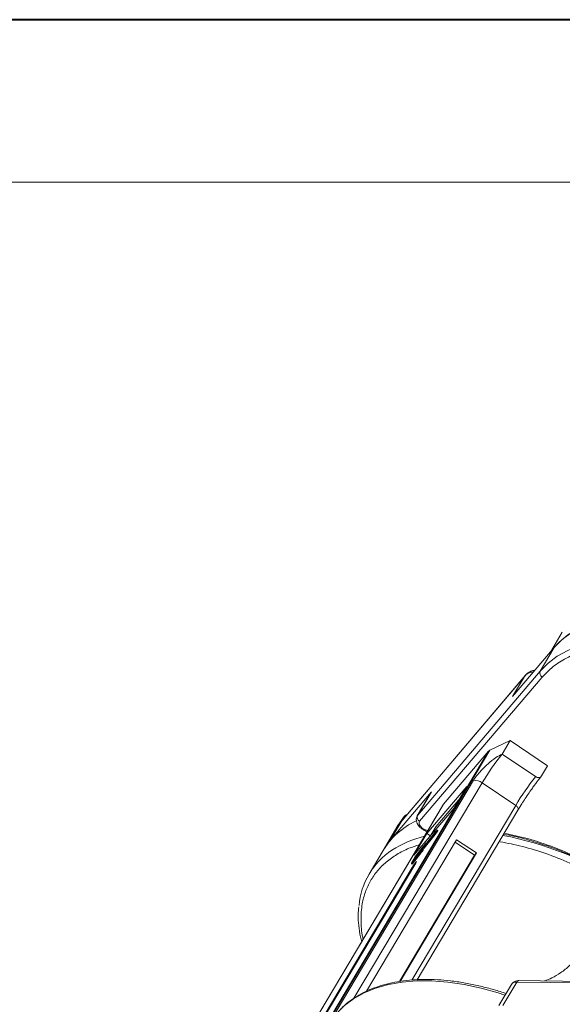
# Model space of a CAD drawing. Header units: millimetres. Extents: x -1637 to 445, y 81 to 1539.
# Tile 31 of 52: x -456 to -374, y 1390 to 1539. Entities that reach past the tile are written whole.
import ezdxf

# ---------------------------------------------------------------- set-up
doc = ezdxf.new("R2010")
doc.units = ezdxf.units.MM

msp = doc.modelspace()

# ---------------------------------------------------------------- linework, layer by layer
at = {"color": 7, "lineweight": 40}
msp.add_line((425.677, 1539.123), (-1636.525, 1539.123), dxfattribs=at)
at = {"color": 7, "lineweight": 13}
msp.add_line((401.127, 1514.573), (-1513.775, 1514.573), dxfattribs=at)
at = {"color": 7, "linetype": 'Continuous', "lineweight": 15}
for p, q in [((-374.345, 1446.655), (-376.148, 1443.624)), ((-381.865, 1436.9), (-375.561, 1444.313)), ((-375.561, 1444.313), (-377.672, 1440.764)), ((-377.672, 1440.764), (-396.191, 1418.984)), ((-398.574, 1418.161), (-380.055, 1439.942)), ((-379.917, 1440.126), (-398.547, 1418.215)), ((-395.895, 1418.074), (-377.376, 1439.855)), ((-380.055, 1439.942), (-381.865, 1436.9)), ((-380.055, 1439.942), (-379.649, 1440.381)), ((-385.3, 1428.799), (-382.242, 1430.265)), ((-383.448, 1428.237), (-382.242, 1430.265)), ((-382.242, 1430.265), (-376.568, 1426.441)), ((-385.488, 1428.657), (-410.456, 1386.677)), ((-410.111, 1387.083), (-385.3, 1428.799)), ((-392.296, 1420.65), (-385.488, 1428.657)), ((-378.372, 1424.816), (-383.448, 1428.237)), ((-377.473, 1424.92), (-376.568, 1426.441)), ((-377.878, 1424.409), (-377.473, 1424.92)), ((-387.755, 1424.27), (-409.315, 1388.019)), ((-405.82, 1391.345), (-386.463, 1423.891)), ((-388.786, 1423.316), (-394.787, 1416.258)), ((-390.746, 1420.02), (-388.786, 1423.316)), ((-381.387, 1420.47), (-386.463, 1423.891)), ((-394.08, 1422.533), (-400.384, 1415.119)), ((-394.14, 1422.45), (-396.25, 1418.901)), ((-396.191, 1418.984), (-394.08, 1422.533)), ((-394.08, 1422.533), (-394.14, 1422.45)), ((-392.343, 1420.584), (-417.291, 1378.638)), ((-417.264, 1378.67), (-392.296, 1420.65)), ((-381.387, 1420.47), (-397.065, 1394.11)), ((-396.747, 1412.962), (-390.746, 1420.02)), ((-393.45, 1417.217), (-390, 1421.274)), ((-381.062, 1419.746), (-380.472, 1420.695)), ((-398.647, 1418.086), (-398.217, 1418.808)), ((-398.217, 1418.808), (-398.112, 1418.925)), ((-396.284, 1394.146), (-381.039, 1419.779)), ((-396.191, 1418.984), (-396.25, 1418.901)), ((-399.167, 1417.461), (-401.429, 1413.658)), ((-400.384, 1415.119), (-398.574, 1418.161)), ((-398.647, 1418.086), (-398.574, 1418.161)), ((-393.45, 1417.217), (-394.196, 1415.963)), ((-394.787, 1416.258), (-396.747, 1412.962)), ((-395.318, 1414.097), (-393.67, 1416.158)), ((-395.315, 1414.124), (-393.637, 1416.224)), ((-395.199, 1414.017), (-393.551, 1416.078)), ((-393.502, 1416.462), (-395.18, 1414.363)), ((-393.445, 1416.556), (-395.079, 1414.512)), ((-394.787, 1416.258), (-394.252, 1415.897)), ((-393.67, 1416.158), (-393.311, 1416.655)), ((-393.551, 1416.078), (-393.67, 1416.158)), ((-393.637, 1416.224), (-393.372, 1416.589)), ((-393.551, 1416.078), (-393.192, 1416.575)), ((-393.372, 1416.589), (-393.502, 1416.462)), ((-393.476, 1416.445), (-393.502, 1416.462)), ((-393.27, 1416.728), (-393.445, 1416.556)), ((-393.311, 1416.655), (-393.192, 1416.575)), ((-393.146, 1416.65), (-393.266, 1416.731)), ((-390.317, 1415.302), (-403.933, 1392.408)), ((-395.391, 1414.214), (-396.478, 1412.854)), ((-395.329, 1414.316), (-396.433, 1412.934)), ((-395.514, 1413.78), (-395.34, 1414.087)), ((-395.492, 1413.79), (-395.318, 1414.097)), ((-395.295, 1414.15), (-395.391, 1414.214)), ((-395.373, 1413.709), (-395.199, 1414.017)), ((-395.199, 1414.017), (-395.318, 1414.097)), ((-395.187, 1414.356), (-395.15, 1414.331)), ((-395.183, 1414.365), (-395.009, 1414.672)), ((-395.144, 1414.338), (-395.18, 1414.363)), ((-394.919, 1414.802), (-395.082, 1414.514)), ((-395.079, 1414.512), (-395.082, 1414.514)), ((-394.919, 1414.802), (-394.873, 1414.77)), ((-394.861, 1414.785), (-394.911, 1414.82)), ((-387.604, 1412.969), (-390.531, 1414.942)), ((-387.331, 1413.289), (-390.317, 1415.302)), ((-401.429, 1413.658), (-403.54, 1410.109)), ((-398.954, 1393.885), (-387.604, 1412.969)), ((-398.861, 1393.903), (-387.331, 1413.289)), ((-396.585, 1412.71), (-397.125, 1411.756)), ((-397.109, 1411.742), (-396.004, 1413.124)), ((-397.064, 1411.821), (-395.976, 1413.181)), ((-396.989, 1411.661), (-395.884, 1413.043)), ((-395.969, 1413.248), (-396.979, 1411.985)), ((-396.934, 1412.064), (-395.924, 1413.328)), ((-395.812, 1413.526), (-396.821, 1412.263)), ((-396.776, 1412.343), (-395.767, 1413.606)), ((-396.664, 1412.541), (-396.776, 1412.343)), ((-395.654, 1413.804), (-396.664, 1412.541)), ((-396.634, 1412.521), (-396.664, 1412.541)), ((-396.619, 1412.621), (-395.609, 1413.884)), ((-396.529, 1412.78), (-396.619, 1412.621)), ((-396.505, 1412.763), (-396.529, 1412.78)), ((-396.478, 1412.854), (-396.448, 1412.834)), ((-395.884, 1413.043), (-396.004, 1413.124)), ((-395.942, 1413.23), (-395.969, 1413.248)), ((-395.922, 1413.325), (-395.944, 1413.285)), ((-395.916, 1413.267), (-395.944, 1413.285)), ((-395.89, 1413.304), (-395.922, 1413.325)), ((-395.884, 1413.311), (-395.918, 1413.334)), ((-395.754, 1413.488), (-395.812, 1413.526)), ((-395.764, 1413.603), (-395.786, 1413.564)), ((-395.727, 1413.524), (-395.786, 1413.564)), ((-395.699, 1413.56), (-395.764, 1413.603)), ((-395.693, 1413.567), (-395.76, 1413.612)), ((-395.554, 1413.737), (-395.654, 1413.804)), ((-395.606, 1413.881), (-395.629, 1413.842)), ((-395.523, 1413.77), (-395.629, 1413.842)), ((-395.498, 1413.808), (-395.606, 1413.881)), ((-395.493, 1413.817), (-395.603, 1413.89)), ((-395.553, 1413.704), (-395.433, 1413.623)), ((-395.514, 1413.831), (-395.416, 1413.953)), ((-395.373, 1413.709), (-395.492, 1413.79)), ((-387.331, 1413.289), (-387.604, 1412.969)), ((-397.035, 1411.1), (-411.45, 1386.864)), ((-410.904, 1387.506), (-396.489, 1411.742)), ((-397.148, 1411.703), (-397.028, 1411.622)), ((-396.989, 1411.661), (-397.109, 1411.742)), ((-396.979, 1411.985), (-397.069, 1411.826)), ((-397.069, 1411.826), (-397.063, 1411.822)), ((-397.035, 1411.1), (-396.873, 1411.097)), ((-396.949, 1411.965), (-396.979, 1411.985)), ((-396.821, 1412.263), (-396.934, 1412.064)), ((-396.791, 1412.243), (-396.821, 1412.263)), ((-382.042, 1393.445), (-383.932, 1390.267)), ((-383.321, 1390.259), (-381.21, 1393.808)), ((-381.21, 1393.808), (-341.164, 1393.293)), ((-340.866, 1393.5), (-380.912, 1394.016)), ((-377.02, 1393.966), (-376.994, 1394.009))]:
    msp.add_line(p, q, dxfattribs=at)
at = {"color": 7, "linetype": 'Continuous', "lineweight": 15, "flags": 128}
for points in [[(-361.971, 1449.248), (-364.246, 1449.187), (-366.401, 1448.944), (-368.418, 1448.521), (-370.281, 1447.921), (-371.975, 1447.15), (-373.487, 1446.214), (-374.803, 1445.119), (-375.561, 1444.313)], [(-350.133, 1447.093), (-351.167, 1447.425), (-353.743, 1448.14), (-356.284, 1448.681), (-358.768, 1449.045), (-361.176, 1449.227), (-363.488, 1449.228), (-365.686, 1449.046), (-367.751, 1448.684), (-369.668, 1448.144), (-371.421, 1447.43), (-372.996, 1446.549), (-374.38, 1445.507), (-375.561, 1444.313)], [(-348.402, 1442.081), (-350.686, 1442.994), (-353.278, 1443.876), (-355.854, 1444.591), (-358.395, 1445.132), (-360.879, 1445.496), (-363.287, 1445.678), (-365.599, 1445.679), (-367.797, 1445.497), (-369.862, 1445.135), (-371.779, 1444.595), (-373.532, 1443.881), (-375.107, 1443), (-376.49, 1441.958), (-377.672, 1440.764)], [(-381.387, 1420.47), (-381.276, 1420.385), (-381.179, 1420.291), (-381.101, 1420.192), (-381.044, 1420.091), (-381.012, 1419.992), (-381.004, 1419.9), (-381.021, 1419.817), (-381.039, 1419.779)], [(-398.217, 1418.808), (-399.164, 1417.466), (-399.167, 1417.461)], [(-393.27, 1416.728), (-393.266, 1416.731), (-393.266, 1416.729), (-393.268, 1416.723), (-393.273, 1416.713), (-393.281, 1416.7), (-393.29, 1416.685), (-393.301, 1416.67), (-393.311, 1416.655)], [(-400.384, 1415.119), (-401.354, 1413.782), (-401.429, 1413.658)], [(-395.18, 1414.363), (-395.182, 1414.36), (-395.184, 1414.357), (-395.186, 1414.356), (-395.187, 1414.356), (-395.187, 1414.357), (-395.186, 1414.359), (-395.185, 1414.362), (-395.183, 1414.365)], [(-395.082, 1414.514), (-395.084, 1414.511), (-395.085, 1414.508), (-395.086, 1414.506), (-395.086, 1414.505), (-395.085, 1414.505), (-395.084, 1414.507), (-395.082, 1414.509), (-395.079, 1414.512)], [(-394.939, 1414.788), (-394.93, 1414.799), (-394.923, 1414.809), (-394.917, 1414.815), (-394.913, 1414.819), (-394.911, 1414.82), (-394.912, 1414.817), (-394.914, 1414.811), (-394.919, 1414.802)], [(-395.924, 1413.328), (-395.922, 1413.331), (-395.92, 1413.333), (-395.918, 1413.334), (-395.918, 1413.334), (-395.918, 1413.333), (-395.918, 1413.331), (-395.92, 1413.329), (-395.922, 1413.325)], [(-395.767, 1413.606), (-395.764, 1413.609), (-395.762, 1413.611), (-395.761, 1413.612), (-395.76, 1413.612), (-395.76, 1413.611), (-395.761, 1413.61), (-395.762, 1413.607), (-395.764, 1413.603)], [(-395.609, 1413.884), (-395.607, 1413.887), (-395.605, 1413.889), (-395.603, 1413.89), (-395.602, 1413.89), (-395.602, 1413.889), (-395.603, 1413.888), (-395.604, 1413.885), (-395.606, 1413.881)], [(-397.109, 1411.742), (-397.124, 1411.724), (-397.136, 1411.711), (-397.144, 1411.704), (-397.148, 1411.703), (-397.148, 1411.708), (-397.144, 1411.719), (-397.136, 1411.735), (-397.125, 1411.756)], [(-397.069, 1411.826), (-397.073, 1411.819), (-397.076, 1411.813), (-397.077, 1411.81), (-397.077, 1411.808), (-397.075, 1411.808), (-397.073, 1411.811), (-397.069, 1411.815), (-397.064, 1411.821)], [(-396.489, 1411.742), (-396.395, 1411.912), (-396.356, 1412.006), (-396.379, 1412.012), (-396.461, 1411.928), (-396.588, 1411.767), (-396.742, 1411.553), (-396.899, 1411.319), (-397.035, 1411.1)], [(-408.431, 1389.049), (-407.249, 1390.243), (-405.865, 1391.285), (-404.291, 1392.166), (-402.538, 1392.88), (-400.621, 1393.42), (-398.555, 1393.782), (-396.357, 1393.964), (-394.045, 1393.963), (-391.637, 1393.78), (-389.153, 1393.417), (-386.613, 1392.876), (-384.036, 1392.161), (-383.003, 1391.829)]]:
    msp.add_lwpolyline(points, dxfattribs=at)
at = {"color": 7, "linetype": 'Continuous', "lineweight": 15}
for centre, radius, start, end in [((-377.025, 1440.472), 0.71, 155.6708, 240.34542), ((-354.028, 1404.607), 37.734, 141.22878, 149.26707), ((-385.062, 1428.287), 0.564, 114.93808, 139.02614), ((-348.952, 1401.186), 37.734, 141.22878, 149.26707), ((-387.639, 1422.272), 2.001, 54.01016, 93.31491), ((-391.926, 1420.336), 0.486, 139.59874, 149.24013), ((-398.099, 1418.66), 0.19, 65.82834, 128.73587), ((-395.544, 1418.691), 0.71, 155.6708, 240.34542), ((-391.412, 1407.526), 11.745, 115.32883, 148.52649), ((-391.485, 1400.531), 15.731, 103.56576, 123.10615), ((-393.381, 1416.739), 0.251, 318.92723, 339.18425), ((-392.75, 1366.625), 50.225, 57.20087, 79.17034), ((-397.267, 1416.169), 2.709, 313.81168, 326.45105), ((-395.054, 1413.921), 0.331, 142.07338, 149.85861), ((-397.08, 1416.16), 2.543, 313.52568, 327.35364), ((-393.996, 1404.434), 11.09, 123.24975, 175.23251), ((-394.865, 1411.711), 1.988, 142.07338, 149.85861), ((-395.956, 1412.447), 0.663, 142.07338, 149.85861), ((-392.146, 1410.589), 4.616, 137.55968, 146.69405), ((-391.177, 1409.953), 5.784, 138.58246, 146.07649), ((-396.231, 1413.452), 0.331, 322.07338, 329.85861), ((-392.027, 1410.509), 4.616, 137.55968, 146.69405), ((-396.073, 1413.73), 0.331, 322.07338, 329.85861), ((-395.915, 1414.008), 0.331, 322.07338, 329.85861), ((-395.952, 1414.048), 0.527, 319.23327, 330.62773), ((-395.833, 1413.968), 0.527, 319.23327, 330.62773), ((-397.083, 1411.715), 0.108, 300.09213, 329.83063), ((-381.329, 1392.947), 0.869, 82.14794, 145.0614), ((-380.881, 1393.654), 0.363, 94.95278, 154.87747)]:
    msp.add_arc(centre, radius, start, end, dxfattribs=at)
for points, knots in [([(-377.376, 1439.855), (-376.863, 1440.391), (-375.82, 1441.479), (-373.751, 1442.771), (-371.491, 1443.703), (-369.133, 1444.298), (-366.781, 1444.622), (-364.256, 1444.719), (-361.578, 1444.579), (-358.797, 1444.205), (-355.958, 1443.608), (-353.098, 1442.783), (-350.751, 1441.986), (-349.374, 1441.37), (-348.941, 1441.176)], [0, 0, 0, 0, 0.09830915, 0.19966703, 0.30387766, 0.38533829, 0.46680879, 0.55000276, 0.63320681, 0.71640077, 0.79960482, 0.88106545, 0.96253596, 1, 1, 1, 1]), ([(-378.498, 1440.859), (-378.547, 1440.859), (-378.806, 1440.862), (-379.237, 1440.694), (-379.716, 1440.368), (-379.944, 1440.082), (-380.055, 1439.942)], [0, 0, 0, 0, 0.0773576, 0.4119093, 0.7129469, 1, 1, 1, 1]), ([(-378.68, 1440.645), (-378.862, 1440.627), (-379.228, 1440.592), (-379.709, 1440.332), (-379.94, 1440.072), (-380.055, 1439.942)], [0, 0, 0, 0, 0.3293027, 0.663324, 1, 1, 1, 1]), ([(-383.448, 1428.237), (-383.75, 1428.072), (-384.406, 1427.712), (-385.588, 1426.766), (-386.639, 1425.725), (-387.376, 1424.854), (-387.645, 1424.439), (-387.755, 1424.27)], [0, 0, 0, 0, 0.2224809, 0.4830815, 0.7397704, 0.893878, 1, 1, 1, 1]), ([(-379.654, 1421.951), (-379.464, 1422.23), (-379.198, 1422.62), (-378.815, 1423.161), (-378.51, 1423.584), (-378.177, 1424.031), (-377.98, 1424.285), (-377.881, 1424.411)], [0, 0, 0, 0, 0.3021961, 0.4221829, 0.6163789, 0.8086891, 1, 1, 1, 1]), ([(-377.473, 1424.92), (-377.513, 1424.868), (-377.594, 1424.762), (-377.788, 1424.68), (-378.008, 1424.667), (-378.212, 1424.72), (-378.326, 1424.788), (-378.372, 1424.816)], [0, 0, 0, 0, 0.21469386, 0.42938772, 0.64408158, 0.85877544, 1, 1, 1, 1]), ([(-380.474, 1420.697), (-380.384, 1420.838), (-380.124, 1421.247), (-379.84, 1421.673), (-379.654, 1421.951)], [0, 0, 0, 0, 0.3464233, 1, 1, 1, 1]), ([(-397.831, 1419.057), (-397.86, 1419.054), (-397.973, 1419.042), (-398.06, 1418.973), (-398.124, 1418.921)], [0, 0, 0, 0, 0.2593963, 1, 1, 1, 1]), ([(-396.234, 1418.907), (-396.248, 1418.892), (-396.363, 1418.759), (-396.426, 1418.4), (-396.376, 1417.961), (-396.202, 1417.593), (-395.979, 1417.29), (-395.708, 1417.031), (-395.312, 1416.758), (-394.978, 1416.6), (-394.757, 1416.553), (-394.743, 1416.55)], [0, 0, 0, 0, 0.0195469, 0.1721116, 0.3315029, 0.4556993, 0.560575, 0.6830237, 0.7917781, 0.9863616, 1, 1, 1, 1]), ([(-398.547, 1418.215), (-398.558, 1418.201), (-398.577, 1418.178), (-398.6, 1418.148), (-398.616, 1418.128), (-398.626, 1418.114), (-398.634, 1418.103), (-398.639, 1418.096), (-398.643, 1418.091), (-398.645, 1418.088), (-398.647, 1418.086), (-398.647, 1418.086), (-398.647, 1418.086)], [0, 0, 0, 0, 0.3252808, 0.5435018, 0.6896646, 0.7880346, 0.8549547, 0.9170267, 0.949692, 0.9736665, 0.9931108, 1, 1, 1, 1]), ([(-394.649, 1416.708), (-394.664, 1416.707), (-394.777, 1416.705), (-395.026, 1416.782), (-395.349, 1416.936), (-395.632, 1417.151), (-395.848, 1417.397), (-395.976, 1417.656), (-396.002, 1417.899), (-395.93, 1418.017), (-395.895, 1418.074)], [0, 0, 0, 0, 0.0224958, 0.1654285, 0.3083611, 0.443619, 0.5788768, 0.7218095, 0.8647422, 1, 1, 1, 1]), ([(-383.207, 1416.135), (-382.639, 1416.023), (-381.339, 1415.768), (-379.275, 1415.217), (-377.054, 1414.521), (-374.891, 1413.727), (-372.88, 1412.889), (-371.146, 1412.086), (-369.582, 1411.302), (-368.167, 1410.542), (-367.218, 1409.988), (-366.777, 1409.73)], [0, 0, 0, 0, 0.1049228, 0.2403059, 0.3742171, 0.5052106, 0.6292994, 0.7371597, 0.8205779, 0.9165131, 1, 1, 1, 1]), ([(-365.438, 1409.02), (-366.154, 1409.477), (-368.104, 1410.72), (-371.497, 1412.448), (-375.53, 1414.167), (-379.455, 1415.489), (-381.96, 1416.027), (-383.122, 1416.276)], [0, 0, 0, 0, 0.128483, 0.3498805, 0.5753206, 0.8028378, 1, 1, 1, 1]), ([(-404.413, 1400.291), (-404.438, 1400.384), (-404.701, 1401.372), (-404.798, 1403.18), (-404.653, 1405.469), (-404.124, 1407.434), (-403.36, 1409.101), (-402.308, 1410.616), (-400.976, 1411.958), (-399.379, 1413.097), (-397.702, 1413.975), (-396.47, 1414.372), (-395.935, 1414.544)], [0, 0, 0, 0, 0.0135765, 0.1442708, 0.2786435, 0.3836815, 0.4887324, 0.5960055, 0.7032916, 0.8105647, 0.9178508, 1, 1, 1, 1]), ([(-383.755, 1414.998), (-382.635, 1414.779), (-380.361, 1414.335), (-376.811, 1413.243), (-373.457, 1411.936), (-370.383, 1410.472), (-367.993, 1409.187), (-366.591, 1408.29), (-366.07, 1407.957)], [0, 0, 0, 0, 0.19088666, 0.38769302, 0.59003855, 0.74821046, 0.90640156, 1, 1, 1, 1]), ([(-405.094, 1405.153), (-405.128, 1404.769), (-405.209, 1403.854), (-405.112, 1402.332), (-404.931, 1400.96), (-404.712, 1400.135), (-404.648, 1399.896)], [0, 0, 0, 0, 0.2301359, 0.5496911, 0.869489, 1, 1, 1, 1]), ([(-376.994, 1394.009), (-376.644, 1394.125), (-375.886, 1394.378), (-374.56, 1395.175), (-373.408, 1396.112), (-372.62, 1396.93), (-372.346, 1397.34), (-372.234, 1397.507)], [0, 0, 0, 0, 0.2224809, 0.4830815, 0.7397704, 0.893878, 1, 1, 1, 1]), ([(-382.856, 1392.075), (-382.976, 1392.117), (-383.759, 1392.391), (-385.217, 1392.808), (-387.226, 1393.314), (-389.24, 1393.709), (-391.24, 1393.996), (-393.21, 1394.165), (-395.135, 1394.214), (-397.003, 1394.139), (-398.801, 1393.938), (-400.518, 1393.611), (-402.145, 1393.155), (-403.673, 1392.57), (-405.095, 1391.856), (-406.391, 1391.001), (-407.381, 1390.206), (-407.874, 1389.651), (-408.035, 1389.47)], [0, 0, 0, 0, 0.0115179, 0.0753776, 0.1405176, 0.2066074, 0.2734108, 0.3407608, 0.4085426, 0.4766841, 0.5451493, 0.6139294, 0.6830554, 0.7525964, 0.8226674, 0.8934406, 0.9651615, 1, 1, 1, 1]), ([(-380.911, 1394.006), (-380.952, 1394.01), (-381.129, 1394.023), (-381.434, 1393.949), (-381.797, 1393.773), (-381.951, 1393.556), (-382.024, 1393.453)], [0, 0, 0, 0, 0.0931499, 0.3942127, 0.7152653, 1, 1, 1, 1])]:
    msp.add_open_spline(points, degree=3, knots=knots, dxfattribs=at)

doc.saveas('drawing.dxf')
